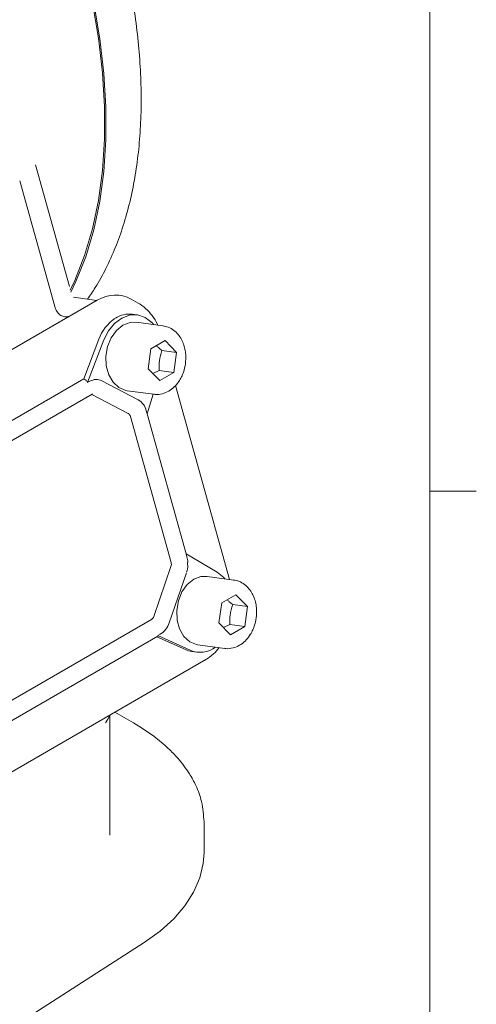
# Model space of a CAD drawing. Header units: inches. Extents: x 0.3 to 33.9, y 0.2 to 21.7.
# Tile 23 of 24: x 32.4 to 33.6, y 16.5 to 19.2. Entities that reach past the tile are written whole.
import ezdxf

# ---------------------------------------------------------------- set-up
doc = ezdxf.new("R2010")
doc.units = ezdxf.units.IN
doc.header["$MEASUREMENT"] = 0
doc.layers.add('SLD-0', color=7, linetype='Continuous', lineweight=15)

msp = doc.modelspace()

# ---------------------------------------------------------------- linework, layer by layer
at = {"color": 7, "linetype": 'Continuous', "lineweight": 15}
for p, q in [((32.55529, 18.45948), (32.46431, 18.78571)), ((32.51591, 18.4057), (32.42181, 18.74308)), ((32.6293, 18.4225), (32.56658, 18.43091)), ((32.62998, 18.42289), (31.43337, 17.7321)), ((32.73959, 18.41533), (32.72089, 18.42567)), ((32.5552, 18.37972), (32.55147, 18.37898)), ((32.73748, 18.38348), (32.72428, 18.38525)), ((32.80678, 18.35401), (32.73483, 18.36366)), ((32.59405, 18.2122), (32.63458, 18.31808)), ((32.64778, 18.31631), (32.60395, 18.20179)), ((32.77412, 18.29239), (32.8123, 18.31443)), ((32.8123, 18.31443), (32.84324, 18.28296)), ((32.76687, 18.23888), (32.77412, 18.29239)), ((32.84324, 18.28296), (32.80363, 18.28827)), ((32.84324, 18.28296), (32.836, 18.22945)), ((32.79782, 18.20741), (32.76687, 18.23888)), ((32.79639, 18.23476), (32.77924, 18.2263)), ((32.79639, 18.23476), (32.836, 18.22945)), ((32.836, 18.22945), (32.79782, 18.20741)), ((32.59405, 18.2122), (31.63389, 17.65791)), ((32.59405, 18.2122), (32.59982, 18.20888)), ((32.60395, 18.20179), (32.61025, 18.20543)), ((32.7401, 18.15583), (32.64247, 18.20669)), ((32.98495, 17.67416), (32.83997, 18.19401)), ((31.66575, 17.62207), (32.61669, 18.17104)), ((32.61592, 18.16971), (32.61506, 18.1701)), ((32.71354, 18.11885), (32.61592, 18.16971)), ((32.71025, 18.1803), (32.78221, 18.17065)), ((32.76403, 18.11839), (32.78019, 18.17092)), ((32.76403, 18.11839), (32.76178, 18.12649)), ((32.86881, 17.74277), (32.76404, 18.11842)), ((32.82842, 17.71947), (32.71915, 18.11127)), ((32.86879, 17.74278), (32.87105, 17.73469)), ((32.95198, 17.69345), (32.86879, 17.74278)), ((32.87286, 17.70622), (32.87281, 17.71966)), ((32.7819, 17.57458), (32.82801, 17.70842)), ((32.82337, 17.55808), (32.86948, 17.69192)), ((32.99684, 17.67257), (32.92488, 17.68221)), ((32.96417, 17.61094), (33.00235, 17.63299)), ((33.00235, 17.63299), (33.0333, 17.60152)), ((32.95693, 17.55743), (32.96417, 17.61094)), ((33.0333, 17.60152), (32.99369, 17.60682)), ((33.0333, 17.60152), (33.02605, 17.548)), ((31.8079, 17.00782), (32.77572, 17.56653)), ((32.98787, 17.52596), (32.95693, 17.55743)), ((32.98645, 17.55331), (32.96929, 17.54485)), ((32.98645, 17.55331), (33.02605, 17.548)), ((33.02605, 17.548), (32.98787, 17.52596)), ((31.83748, 16.97067), (32.79307, 17.52232)), ((32.79001, 17.52055), (32.86667, 17.48591)), ((32.79317, 17.52331), (32.79947, 17.52695)), ((32.79317, 17.52331), (32.87987, 17.48414)), ((32.88445, 17.4808), (32.89765, 17.47903)), ((32.90031, 17.49885), (32.97226, 17.48921)), ((31.84899, 16.83994), (32.92184, 17.45927)), ((32.65223, 17.28957), (32.65838, 17.29942)), ((32.65808, 17.29952), (32.65813, 17.29858)), ((32.65838, 17.29942), (32.66413, 17.30899)), ((32.66413, 16.98792), (32.66413, 17.30899)), ((32.72751, 17.28915), (32.67733, 17.31812)), ((32.91673, 16.94187), (32.91673, 17.02405)), ((32.3356, 16.43078), (32.7562, 16.70044))]:
    msp.add_line(p, q, dxfattribs=at)
at = {"color": 7, "linetype": 'Continuous', "lineweight": 15, "flags": 128}
for points in [[(32.55697, 18.4494), (32.56955, 18.47575), (32.59605, 18.54244), (32.61741, 18.61407), (32.63353, 18.69028), (32.64432, 18.77067), (32.64973, 18.85484), (32.64973, 18.94235), (32.64432, 19.03276), (32.63353, 19.12562), (32.61741, 19.22043), (32.59605, 19.31673), (32.56955, 19.41402), (32.53805, 19.5118), (32.50171, 19.60957), (32.46071, 19.70685)], [(32.46389, 19.70681), (32.50496, 19.60929), (32.54136, 19.51127), (32.57292, 19.41325), (32.59946, 19.31573), (32.62086, 19.2192), (32.63701, 19.12415), (32.64782, 19.03107), (32.65323, 18.94044), (32.65323, 18.85271), (32.64782, 18.76833), (32.63701, 18.68773), (32.62086, 18.61133), (32.59946, 18.5395), (32.57292, 18.47263), (32.55937, 18.44432)], [(32.78217, 18.35731), (32.77671, 18.36333), (32.75863, 18.37673), (32.73823, 18.38338), (32.71682, 18.38285), (32.69577, 18.37517), (32.67646, 18.36085), (32.66011, 18.3408), (32.64778, 18.31631)], [(32.71025, 18.1803), (32.7069, 18.18086), (32.68846, 18.1884), (32.67278, 18.20272), (32.66113, 18.22264), (32.65446, 18.24656), (32.65331, 18.27254), (32.65776, 18.29848), (32.66746, 18.32227), (32.68162, 18.34198), (32.6991, 18.35602), (32.71848, 18.36326), (32.73483, 18.36366)], [(32.97222, 17.67587), (32.96954, 17.67897), (32.95198, 17.69345)], [(32.90031, 17.49885), (32.89695, 17.49941), (32.87851, 17.50696), (32.86283, 17.52127), (32.85119, 17.5412), (32.84452, 17.56512), (32.84336, 17.5911), (32.84781, 17.61703), (32.85751, 17.64082), (32.87168, 17.66053), (32.88915, 17.67458), (32.90853, 17.68181), (32.92488, 17.68221)], [(32.7562, 16.70044), (32.79874, 16.73089), (32.83532, 16.76381), (32.86551, 16.79882), (32.88896, 16.83552), (32.90539, 16.87347), (32.91462, 16.91222), (32.91673, 16.94187)]]:
    msp.add_lwpolyline(points, dxfattribs=at)
at = {"color": 7, "linetype": 'Continuous', "lineweight": 15}
for centre, radius, start, end in [((32.71605, 18.31716), 0.06859, 83.10436, 122.84182), ((32.7419, 18.28), 0.11388, 124.32428, 160.46603), ((32.62748, 18.17743), 0.03288, 62.87853, 121.61384), ((32.71686, 18.11598), 0.04613, 13.16088, 59.74785), ((32.70754, 18.10856), 0.01192, 13.16088, 59.74785), ((32.8102, 17.7146), 0.01885, 340.84975, 14.95321), ((32.80521, 17.71653), 0.06829, 2.79008, 15.41865), ((32.76789, 17.57894), 0.01467, 302.27176, 342.71608), ((32.76916, 17.57495), 0.05677, 302.27176, 342.71608), ((32.89294, 17.54378), 0.06355, 245.57869, 262.31902), ((32.90648, 17.54729), 0.06853, 247.14722, 306.92081)]:
    msp.add_arc(centre, radius, start, end, dxfattribs=at)
for centre, major_axis, ratio, start_param, end_param in [((32.66698, 18.27608), (0.02518, 0.15953), 0.7264498, 6.0252375, 6.8144362), ((32.5867, 18.1812), (0.0126, 0.02795), 0.4408979, 5.7159412, 6.2396307), ((32.76777, 17.53196), (0.02558, -0.00935), 0.1278927, 6.1765399, 6.4559647)]:
    msp.add_ellipse(centre, major_axis=major_axis, ratio=ratio, start_param=start_param, end_param=end_param, dxfattribs=at)
for points, knots in [([(32.60388, 18.42591), (32.61098, 18.43604), (32.62905, 18.46182), (32.65401, 18.50784), (32.67915, 18.56319), (32.7004, 18.62233), (32.71785, 18.68482), (32.73142, 18.75046), (32.74109, 18.81899), (32.74682, 18.89014), (32.74864, 18.96364), (32.74654, 19.03921), (32.74055, 19.11655), (32.73073, 19.19537), (32.71714, 19.27533), (32.69986, 19.3561), (32.67902, 19.43729), (32.65477, 19.51843), (32.62746, 19.59893), (32.59725, 19.67769), (32.57431, 19.7336), (32.56081, 19.76281), (32.55895, 19.76684)], [0, 0, 0, 0, 0.0347291, 0.0883719, 0.1420922, 0.1958668, 0.2496722, 0.3034872, 0.3572938, 0.4110768, 0.464821, 0.5185131, 0.5721406, 0.6256872, 0.6791301, 0.7324345, 0.7855454, 0.8383682, 0.8907272, 0.9422564, 0.9920465, 1, 1, 1, 1]), ([(32.55147, 18.37898), (32.54776, 18.37866), (32.54014, 18.37801), (32.52948, 18.38329), (32.52069, 18.39262), (32.51747, 18.40142), (32.51591, 18.4057)], [0, 0, 0, 0, 0.2432216, 0.5, 0.7567784, 1, 1, 1, 1]), ([(32.79243, 18.35594), (32.79214, 18.35673), (32.7886, 18.36632), (32.77784, 18.38187), (32.76074, 18.40177), (32.74666, 18.4108), (32.73962, 18.41531)], [0, 0, 0, 0, 0.0291996, 0.3541755, 0.676841, 1, 1, 1, 1]), ([(32.86691, 18.25263), (32.86754, 18.26109), (32.86842, 18.27288), (32.86617, 18.28967), (32.86281, 18.30318), (32.85647, 18.31789), (32.84747, 18.33137), (32.83557, 18.34274), (32.82146, 18.35114), (32.8109, 18.35297), (32.80578, 18.35385)], [0, 0, 0, 0, 0.1766978, 0.2461364, 0.3605909, 0.4779333, 0.6030295, 0.7337938, 0.8710426, 1, 1, 1, 1]), ([(32.78898, 18.30097), (32.79079, 18.29925), (32.79526, 18.29501), (32.80051, 18.29079), (32.80363, 18.28827)], [0, 0, 0, 0, 0.4048521, 1, 1, 1, 1]), ([(32.80363, 18.28827), (32.8009, 18.2789), (32.79579, 18.26138), (32.7962, 18.24321), (32.79639, 18.23476)], [0, 0, 0, 0, 0.5347467, 1, 1, 1, 1]), ([(32.78208, 18.17108), (32.78314, 18.1708), (32.79056, 18.1689), (32.80461, 18.17122), (32.82215, 18.17813), (32.83717, 18.18964), (32.84847, 18.20312), (32.85642, 18.21693), (32.86312, 18.23274), (32.86546, 18.245), (32.86691, 18.25263)], [0, 0, 0, 0, 0.0276419, 0.1918179, 0.342589, 0.4889189, 0.6329875, 0.7381943, 0.8371091, 1, 1, 1, 1]), ([(32.61661, 18.17095), (32.61685, 18.17109), (32.61754, 18.1715), (32.61759, 18.17146), (32.61762, 18.17143)], [0, 0, 0, 0, 0.3451925, 1, 1, 1, 1]), ([(32.87002, 17.6941), (32.8703, 17.69481), (32.87181, 17.69865), (32.87239, 17.70282), (32.87286, 17.70622)], [0, 0, 0, 0, 0.1849277, 1, 1, 1, 1]), ([(33.05696, 17.57118), (33.0576, 17.57965), (33.05848, 17.59143), (33.05622, 17.60823), (33.05287, 17.62174), (33.04653, 17.63644), (33.03753, 17.64993), (33.02562, 17.66129), (33.01152, 17.6697), (33.00095, 17.67152), (32.99584, 17.67241)], [0, 0, 0, 0, 0.1766978, 0.2461364, 0.3605909, 0.4779333, 0.6030295, 0.7337938, 0.8710426, 1, 1, 1, 1]), ([(32.97904, 17.61952), (32.98084, 17.61781), (32.98531, 17.61357), (32.99056, 17.60934), (32.99369, 17.60682)], [0, 0, 0, 0, 0.4048521, 1, 1, 1, 1]), ([(32.99369, 17.60682), (32.99095, 17.59746), (32.98584, 17.57994), (32.98625, 17.56177), (32.98645, 17.55331)], [0, 0, 0, 0, 0.5347467, 1, 1, 1, 1]), ([(32.97213, 17.48963), (32.9732, 17.48936), (32.98061, 17.48746), (32.99466, 17.48977), (33.0122, 17.49668), (33.02722, 17.5082), (33.03853, 17.52167), (33.04647, 17.53548), (33.05318, 17.5513), (33.05551, 17.56356), (33.05696, 17.57118)], [0, 0, 0, 0, 0.0276419, 0.1918179, 0.342589, 0.4889189, 0.6329875, 0.7381943, 0.8371091, 1, 1, 1, 1]), ([(32.92032, 17.45844), (32.92792, 17.46337), (32.94144, 17.47213), (32.9525, 17.4854), (32.95735, 17.49121)], [0, 0, 0, 0, 0.562342, 1, 1, 1, 1]), ([(32.91673, 17.02402), (32.91545, 17.04213), (32.91312, 17.07492), (32.89728, 17.11804), (32.88002, 17.15001), (32.86316, 17.17437), (32.8446, 17.19716), (32.81866, 17.22382), (32.78037, 17.25631), (32.74622, 17.27752), (32.72745, 17.28919)], [0, 0, 0, 0, 0.1812132, 0.328005, 0.4403964, 0.5185259, 0.5936226, 0.6990263, 0.8345653, 1, 1, 1, 1])]:
    msp.add_open_spline(points, degree=3, knots=knots, dxfattribs=at)
at = {"layer": 'SLD-0'}
for p, q in [((33.52288, 0.4106), (33.52288, 21.4106)), ((33.52288, 17.9106), (33.64788, 17.9106))]:
    msp.add_line(p, q, dxfattribs=at)

doc.saveas('drawing.dxf')
